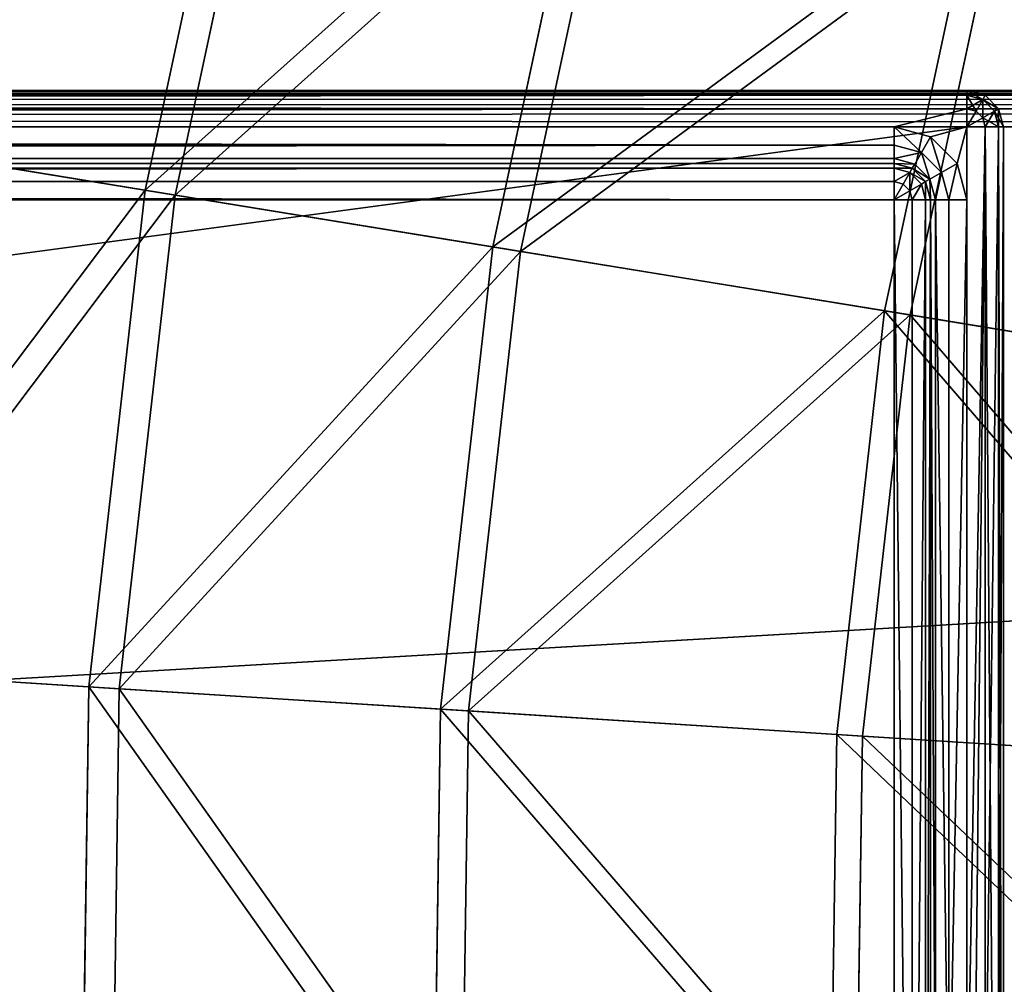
# Model space of a CAD drawing. Extents: x 0 to 923, y 0 to 335.
# Tile 97 of 164: x 614 to 641, y 168 to 195. Entities that reach past the tile are written whole.
import ezdxf

# ---------------------------------------------------------------- set-up
doc = ezdxf.new("R2010")
doc.units = 0
doc.layers.get('0').update_dxf_attribs({"color": 13, "linetype": 'CONTINUOUS'})

# ---------------------------------------------------------------- blocks, each defined once
blk = doc.blocks.new('GROUP_4')
for p, q in [((29.563, 189.89, 91.669), (32.432, 203.292, 91.669)), ((33.237, 203.078, 91.112), (30.385, 189.755, 91.112)), ((39.095, 188.334, 104.675), (41.765, 200.81, 104.675)), ((42.513, 200.611, 104.039), (39.859, 188.21, 104.039)), ((49.84, 186.581, 116.673), (52.286, 198.012, 116.673)), ((52.97, 197.83, 115.964), (50.539, 186.467, 115.964)), ((29.563, 189.89, 91.669), (21.338, 191.232, 77.78)), ((22.21, 191.089, 77.308), (30.385, 189.755, 91.112)), ((28.023, 176.271, 91.669), (29.563, 189.89, 91.669)), ((39.095, 188.334, 104.675), (29.563, 189.89, 91.669)), ((30.385, 189.755, 91.112), (28.854, 176.218, 91.112)), ((30.385, 189.755, 91.112), (39.859, 188.21, 104.039)), ((37.661, 175.658, 104.675), (39.095, 188.334, 104.675)), ((39.859, 188.21, 104.039), (38.433, 175.608, 104.039)), ((49.84, 186.581, 116.673), (39.095, 188.334, 104.675)), ((39.859, 188.21, 104.039), (50.539, 186.467, 115.964)), ((48.526, 174.966, 116.673), (49.84, 186.581, 116.673)), ((61.695, 184.647, 127.547), (49.84, 186.581, 116.673)), ((50.539, 186.467, 115.964), (49.232, 174.921, 115.964)), ((50.539, 186.467, 115.964), (62.322, 184.545, 126.772)), ((19.705, 176.8, 77.78), (28.023, 176.271, 91.669)), ((20.587, 176.744, 77.308), (28.854, 176.218, 91.112)), ((27.824, 162.567, 91.669), (28.023, 176.271, 91.669)), ((28.023, 176.271, 91.669), (37.661, 175.658, 104.675)), ((28.854, 176.218, 91.112), (28.657, 162.596, 91.112)), ((28.854, 176.218, 91.112), (38.433, 175.608, 104.039)), ((37.476, 162.901, 104.675), (37.661, 175.658, 104.675)), ((37.661, 175.658, 104.675), (48.526, 174.966, 116.673)), ((38.433, 175.608, 104.039), (38.25, 162.928, 104.039)), ((38.433, 175.608, 104.039), (49.232, 174.921, 115.964)), ((48.357, 163.278, 116.673), (48.526, 174.966, 116.673)), ((48.526, 174.966, 116.673), (60.514, 174.203, 127.547)), ((49.232, 174.921, 115.964), (49.064, 163.302, 115.964)), ((49.232, 174.921, 115.964), (61.148, 174.163, 126.772))]:
    blk.add_line(p, q)
mesh = blk.add_polyface()
corners = [(32.432, 203.292, 91.669), (21.338, 191.232, 77.78), (29.563, 189.89, 91.669), (24.377, 205.434, 77.78)]
mesh.append_faces([[corners[k] for k in face] for face in [(0, 1, 2), (1, 0, 3)]], dxfattribs={"vtx0": -1})
mesh = blk.add_polyface()
corners = [(22.21, 191.089, 77.308), (33.237, 203.078, 91.112), (30.385, 189.755, 91.112), (25.231, 205.207, 77.308)]
mesh.append_faces([[corners[k] for k in face] for face in [(0, 1, 2), (1, 0, 3)]], dxfattribs={"vtx0": -1})
mesh = blk.add_polyface()
corners = [(41.765, 200.81, 104.675), (29.563, 189.89, 91.669), (39.095, 188.334, 104.675), (32.432, 203.292, 91.669)]
mesh.append_faces([[corners[k] for k in face] for face in [(0, 1, 2), (1, 0, 3)]], dxfattribs={"vtx0": -1})
mesh = blk.add_polyface()
corners = [(30.385, 189.755, 91.112), (42.513, 200.611, 104.039), (39.859, 188.21, 104.039), (33.237, 203.078, 91.112)]
mesh.append_faces([[corners[k] for k in face] for face in [(0, 1, 2), (1, 0, 3)]], dxfattribs={"vtx0": -1})
mesh = blk.add_polyface()
corners = [(52.286, 198.012, 116.673), (39.095, 188.334, 104.675), (49.84, 186.581, 116.673), (41.765, 200.81, 104.675)]
mesh.append_faces([[corners[k] for k in face] for face in [(0, 1, 2), (1, 0, 3)]], dxfattribs={"vtx0": -1})
mesh = blk.add_polyface()
corners = [(39.859, 188.21, 104.039), (52.97, 197.83, 115.964), (50.539, 186.467, 115.964), (42.513, 200.611, 104.039)]
mesh.append_faces([[corners[k] for k in face] for face in [(0, 1, 2), (1, 0, 3)]], dxfattribs={"vtx0": -1})
mesh = blk.add_polyface()
corners = [(61.695, 184.647, 127.547), (52.286, 198.012, 116.673), (49.84, 186.581, 116.673), (63.895, 194.925, 127.547)]
mesh.append_faces([[corners[k] for k in face] for face in [(0, 1, 2), (1, 0, 3)]], dxfattribs={"vtx0": -1})
mesh = blk.add_polyface()
corners = [(52.97, 197.83, 115.964), (62.322, 184.545, 126.772), (50.539, 186.467, 115.964), (64.509, 194.761, 126.772)]
mesh.append_faces([[corners[k] for k in face] for face in [(0, 1, 2), (1, 0, 3)]], dxfattribs={"vtx0": -1})
mesh = blk.add_polyface()
corners = [(29.563, 189.89, 91.669), (19.705, 176.8, 77.78), (28.023, 176.271, 91.669), (21.338, 191.232, 77.78)]
mesh.append_faces([[corners[k] for k in face] for face in [(0, 1, 2), (1, 0, 3)]], dxfattribs={"vtx0": -1})
mesh = blk.add_polyface()
corners = [(20.587, 176.744, 77.308), (30.385, 189.755, 91.112), (28.854, 176.218, 91.112), (22.21, 191.089, 77.308)]
mesh.append_faces([[corners[k] for k in face] for face in [(0, 1, 2), (1, 0, 3)]], dxfattribs={"vtx0": -1})
mesh = blk.add_polyface()
corners = [(39.095, 188.334, 104.675), (28.023, 176.271, 91.669), (37.661, 175.658, 104.675), (29.563, 189.89, 91.669)]
mesh.append_faces([[corners[k] for k in face] for face in [(0, 1, 2), (1, 0, 3)]], dxfattribs={"vtx0": -1})
mesh = blk.add_polyface()
corners = [(28.854, 176.218, 91.112), (39.859, 188.21, 104.039), (38.433, 175.608, 104.039), (30.385, 189.755, 91.112)]
mesh.append_faces([[corners[k] for k in face] for face in [(0, 1, 2), (1, 0, 3)]], dxfattribs={"vtx0": -1})
mesh = blk.add_polyface()
corners = [(49.84, 186.581, 116.673), (37.661, 175.658, 104.675), (48.526, 174.966, 116.673), (39.095, 188.334, 104.675)]
mesh.append_faces([[corners[k] for k in face] for face in [(0, 1, 2), (1, 0, 3)]], dxfattribs={"vtx0": -1})
mesh = blk.add_polyface()
corners = [(38.433, 175.608, 104.039), (50.539, 186.467, 115.964), (49.232, 174.921, 115.964), (39.859, 188.21, 104.039)]
mesh.append_faces([[corners[k] for k in face] for face in [(0, 1, 2), (1, 0, 3)]], dxfattribs={"vtx0": -1})
mesh = blk.add_polyface()
corners = [(60.514, 174.203, 127.547), (49.84, 186.581, 116.673), (48.526, 174.966, 116.673), (61.695, 184.647, 127.547)]
mesh.append_faces([[corners[k] for k in face] for face in [(0, 1, 2), (1, 0, 3)]], dxfattribs={"vtx0": -1})
mesh = blk.add_polyface()
corners = [(50.539, 186.467, 115.964), (61.148, 174.163, 126.772), (49.232, 174.921, 115.964), (62.322, 184.545, 126.772)]
mesh.append_faces([[corners[k] for k in face] for face in [(0, 1, 2), (1, 0, 3)]], dxfattribs={"vtx0": -1})
mesh = blk.add_polyface()
corners = [(27.824, 162.567, 91.669), (19.705, 176.8, 77.78), (19.495, 162.279, 77.78), (28.023, 176.271, 91.669)]
mesh.append_faces([[corners[k] for k in face] for face in [(0, 1, 2), (1, 0, 3)]], dxfattribs={"vtx0": -1})
mesh = blk.add_polyface()
corners = [(20.587, 176.744, 77.308), (28.657, 162.596, 91.112), (20.378, 162.309, 77.308), (28.854, 176.218, 91.112)]
mesh.append_faces([[corners[k] for k in face] for face in [(0, 1, 2), (1, 0, 3)]], dxfattribs={"vtx0": -1})
mesh = blk.add_polyface()
corners = [(37.476, 162.901, 104.675), (28.023, 176.271, 91.669), (27.824, 162.567, 91.669), (37.661, 175.658, 104.675)]
mesh.append_faces([[corners[k] for k in face] for face in [(0, 1, 2), (1, 0, 3)]], dxfattribs={"vtx0": -1})
mesh = blk.add_polyface()
corners = [(28.854, 176.218, 91.112), (38.25, 162.928, 104.039), (28.657, 162.596, 91.112), (38.433, 175.608, 104.039)]
mesh.append_faces([[corners[k] for k in face] for face in [(0, 1, 2), (1, 0, 3)]], dxfattribs={"vtx0": -1})
mesh = blk.add_polyface()
corners = [(48.357, 163.278, 116.673), (37.661, 175.658, 104.675), (37.476, 162.901, 104.675), (48.526, 174.966, 116.673)]
mesh.append_faces([[corners[k] for k in face] for face in [(0, 1, 2), (1, 0, 3)]], dxfattribs={"vtx0": -1})
mesh = blk.add_polyface()
corners = [(38.433, 175.608, 104.039), (49.064, 163.302, 115.964), (38.25, 162.928, 104.039), (49.232, 174.921, 115.964)]
mesh.append_faces([[corners[k] for k in face] for face in [(0, 1, 2), (1, 0, 3)]], dxfattribs={"vtx0": -1})
mesh = blk.add_polyface()
corners = [(60.362, 163.694, 127.547), (48.526, 174.966, 116.673), (48.357, 163.278, 116.673), (60.514, 174.203, 127.547)]
mesh.append_faces([[corners[k] for k in face] for face in [(0, 1, 2), (1, 0, 3)]], dxfattribs={"vtx0": -1})
mesh = blk.add_polyface()
corners = [(49.232, 174.921, 115.964), (60.996, 163.716, 126.772), (49.064, 163.302, 115.964), (61.148, 174.163, 126.772)]
mesh.append_faces([[corners[k] for k in face] for face in [(0, 1, 2), (1, 0, 3)]], dxfattribs={"vtx0": -1})
blk = doc.blocks.new('COMPONENT_7')
blk.add_blockref('GROUP_4', (0, 0))
blk = doc.blocks.new('GROUP_2')
for p, q in [((829, 50, 1), (1, 50, 1)), ((829, 50, 49), (1, 50, 49)), ((1, 49.866, 0.5), (829, 49.866, 0.5)), ((1, 49.866, 49.5), (829, 49.866, 49.5)), ((1, 49.5, 0.134), (829, 49.5, 0.134)), ((1, 49.5, 49.866), (829, 49.5, 49.866)), ((829, 49), (1, 49)), ((829, 49, 50), (1, 49, 50))]:
    blk.add_line(p, q)
mesh = blk.add_polyface()
corners = [(1, 50, 1), (829, 49.866, 0.5), (1, 49.866, 0.5), (829, 50, 1)]
mesh.append_faces([[corners[k] for k in face] for face in [(0, 1, 2), (1, 0, 3)]], dxfattribs={"vtx0": -1})
mesh = blk.add_polyface()
corners = [(1, 49.866, 49.5), (829, 50, 49), (1, 50, 49), (829, 49.866, 49.5)]
mesh.append_faces([[corners[k] for k in face] for face in [(0, 1, 2), (1, 0, 3)]], dxfattribs={"vtx0": -1})
mesh = blk.add_polyface()
corners = [(1, 50, 49), (829, 50, 1), (1, 50, 1), (829, 50, 49)]
mesh.append_faces([[corners[k] for k in face] for face in [(0, 1, 2), (1, 0, 3)]], dxfattribs={"vtx0": -1})
mesh = blk.add_polyface()
corners = [(1, 49.866, 0.5), (829, 49.5, 0.134), (1, 49.5, 0.134), (829, 49.866, 0.5)]
mesh.append_faces([[corners[k] for k in face] for face in [(0, 1, 2), (1, 0, 3)]], dxfattribs={"vtx0": -1})
mesh = blk.add_polyface()
corners = [(1, 49.5, 49.866), (829, 49.866, 49.5), (1, 49.866, 49.5), (829, 49.5, 49.866)]
mesh.append_faces([[corners[k] for k in face] for face in [(0, 1, 2), (1, 0, 3)]], dxfattribs={"vtx0": -1})
mesh = blk.add_polyface()
corners = [(829, 49.5, 0.134), (1, 49), (1, 49.5, 0.134), (829, 49)]
mesh.append_faces([[corners[k] for k in face] for face in [(0, 1, 2), (1, 0, 3)]], dxfattribs={"vtx0": -1})
mesh = blk.add_polyface()
corners = [(829, 49, 50), (1, 49.5, 49.866), (1, 49, 50), (829, 49.5, 49.866)]
mesh.append_faces([[corners[k] for k in face] for face in [(0, 1, 2), (1, 0, 3)]], dxfattribs={"vtx0": -1})
mesh = blk.add_polyface()
corners = [(829, 49), (1, 1), (1, 49), (829, 1)]
mesh.append_faces([[corners[k] for k in face] for face in [(0, 1, 2), (1, 0, 3)]], dxfattribs={"vtx0": -1})
mesh = blk.add_polyface()
corners = [(829, 1, 50), (1, 49, 50), (1, 1, 50), (829, 49, 50)]
mesh.append_faces([[corners[k] for k in face] for face in [(0, 1, 2), (1, 0, 3)]], dxfattribs={"vtx0": -1})
blk = doc.blocks.new('GROUP_19')
for p, q in [((1, 50, 23), (359, 50, 23)), ((1, 50, 1), (359, 50, 1)), ((359.5, 49.866, 23), (359, 50, 23)), ((359, 50, 23), (359, 49.866, 23.5)), ((359, 50, 1), (359, 49.866, 0.5)), ((359, 50, 1), (359.5, 49.866, 1)), ((359, 50, 23), (359, 50, 1)), ((1, 49.866, 23.5), (359, 49.866, 23.5)), ((1, 49.866, 0.5), (359, 49.866, 0.5)), ((359.433, 49.75, 23.5), (359, 49.866, 23.5)), ((359, 49.866, 23.5), (359, 49.5, 23.866)), ((359.433, 49.75, 0.5), (359, 49.866, 0.5)), ((359, 49.866, 0.5), (359, 49.5, 0.134)), ((359.433, 49.75, 23.5), (359.25, 49.433, 23.866)), ((359.433, 49.75, 0.5), (359.25, 49.433, 0.134)), ((359.5, 49.866, 23), (359.433, 49.75, 23.5)), ((359.5, 49.866, 1), (359.433, 49.75, 0.5)), ((359.75, 49.433, 23.5), (359.433, 49.75, 23.5)), ((359.75, 49.433, 0.5), (359.433, 49.75, 0.5)), ((359.866, 49.5, 23), (359.5, 49.866, 23)), ((359.5, 49.866, 1), (359.866, 49.5, 1)), ((359.5, 49.866, 23), (359.5, 49.866, 1)), ((1, 49.5, 23.866), (359, 49.5, 23.866)), ((1, 49.5, 0.134), (359, 49.5, 0.134)), ((359.25, 49.433, 23.866), (359, 49.5, 23.866)), ((359, 49.5, 23.866), (359, 49, 24)), ((359.25, 49.433, 0.134), (359, 49.5, 0.134)), ((359, 49.5, 0.134), (359, 49)), ((359.25, 49.433, 23.866), (359, 49, 24)), ((359.25, 49.433, 0.134), (359, 49)), ((359.433, 49.25, 23.866), (359.25, 49.433, 23.866)), ((359.433, 49.25, 0.134), (359.25, 49.433, 0.134)), ((359.75, 49.433, 23.5), (359.433, 49.25, 23.866)), ((359.75, 49.433, 0.5), (359.433, 49.25, 0.134)), ((359.866, 49.5, 23), (359.75, 49.433, 23.5)), ((359.866, 49.5, 1), (359.75, 49.433, 0.5)), ((359.866, 49, 23.5), (359.75, 49.433, 23.5)), ((359.866, 49, 0.5), (359.75, 49.433, 0.5)), ((360, 49, 23), (359.866, 49.5, 23)), ((359.866, 49.5, 1), (360, 49, 1)), ((359.866, 49.5, 23), (359.866, 49.5, 1)), ((359.433, 49.25, 23.866), (359, 49, 24)), ((359.433, 49.25, 0.134), (359, 49)), ((359.5, 49, 23.866), (359.433, 49.25, 23.866)), ((359.5, 49, 0.134), (359.433, 49.25, 0.134)), ((359, 49), (1, 49)), ((359, 49, 24), (1, 49, 24)), ((357, 49, 24), (3, 49, 24)), ((357, 49, 24), (358, 48.732, 24)), ((357, 48.5, 23.866), (357, 49, 24)), ((359, 49, 24), (357, 49, 24)), ((359, 49, 24), (359.5, 49, 23.866)), ((359, 49), (359.5, 49, 0.134)), ((359, 1), (359, 49)), ((359, 47, 24), (359, 49, 24)), ((359, 20.613, 24), (359, 49, 24)), ((359.5, 49, 23.866), (359.866, 49, 23.5)), ((359.5, 49, 0.134), (359.866, 49, 0.5)), ((359.5, 49, 23.866), (359.5, 20.479, 23.866)), ((359.5, 49, 0.134), (359.5, 1, 0.134)), ((359.866, 49, 23.5), (360, 49, 23)), ((359.866, 49, 0.5), (360, 49, 1)), ((359.866, 49, 23.5), (359.866, 20.113, 23.5)), ((359.866, 49, 0.5), (359.866, 1, 0.5)), ((360, 49, 23), (360, 19.613, 23)), ((360, 49, 1), (360, 49, 23)), ((360, 49, 1), (360, 1, 1)), ((357.75, 48.299, 23.866), (358, 48.732, 24)), ((358, 48.732, 24), (358.732, 48, 24)), ((3, 48.5, 23.866), (357, 48.5, 23.866)), ((357, 48.134, 23.5), (357, 48.5, 23.866)), ((357.75, 48.299, 23.866), (357, 48.5, 23.866)), ((3, 48.134, 23.5), (357, 48.134, 23.5)), ((357, 48, 23), (357, 48.134, 23.5)), ((357.567, 47.982, 23.5), (357, 48.134, 23.5)), ((357.567, 47.982, 23.5), (357.75, 48.299, 23.866)), ((358.299, 47.75, 23.866), (357.75, 48.299, 23.866)), ((357, 48, 23), (3, 48, 23)), ((357, 48, 3), (3, 48, 3)), ((3, 47.866, 2.5), (357, 47.866, 2.5)), ((357, 48, 23), (357, 48, 3)), ((357, 48, 3), (357, 47.866, 2.5)), ((357.5, 47.866, 3), (357, 48, 3)), ((357, 48, 23), (357.5, 47.866, 23)), ((357, 47.866, 2.5), (357, 47.5, 2.134)), ((357.433, 47.75, 2.5), (357, 47.866, 2.5)), ((357.5, 47.866, 3), (357.433, 47.75, 2.5)), ((357.5, 47.866, 23), (357.567, 47.982, 23.5)), ((357.866, 47.5, 3), (357.5, 47.866, 3)), ((357.5, 47.866, 3), (357.5, 47.866, 23)), ((357.5, 47.866, 23), (357.866, 47.5, 23)), ((357.982, 47.567, 23.5), (357.567, 47.982, 23.5)), ((358.299, 47.75, 23.866), (358.732, 48, 24)), ((358.732, 48, 24), (359, 47, 24)), ((357.433, 47.75, 2.5), (357.25, 47.433, 2.134)), ((357.75, 47.433, 2.5), (357.433, 47.75, 2.5)), ((357.866, 47.5, 23), (357.982, 47.567, 23.5)), ((357.982, 47.567, 23.5), (358.299, 47.75, 23.866)), ((358.134, 47, 23.5), (357.982, 47.567, 23.5)), ((358.5, 47, 23.866), (358.299, 47.75, 23.866)), ((3, 47.5, 2.134), (357, 47.5, 2.134)), ((357, 47.5, 2.134), (357, 47, 2)), ((357.25, 47.433, 2.134), (357, 47.5, 2.134)), ((357.25, 47.433, 2.134), (357, 47, 2)), ((357.433, 47.25, 2.134), (357, 47, 2)), ((357.433, 47.25, 2.134), (357.25, 47.433, 2.134)), ((357.75, 47.433, 2.5), (357.433, 47.25, 2.134)), ((357.5, 47, 2.134), (357.433, 47.25, 2.134)), ((357.866, 47.5, 3), (357.75, 47.433, 2.5)), ((357.866, 47, 2.5), (357.75, 47.433, 2.5)), ((358, 47, 3), (357.866, 47.5, 3)), ((357.866, 47.5, 3), (357.866, 47.5, 23)), ((357.866, 47.5, 23), (358, 47, 23)), ((357, 47, 2), (3, 47, 2)), ((357, 3, 2), (357, 47, 2)), ((357, 47, 2), (357.5, 47, 2.134)), ((357.5, 47, 2.134), (357.5, 3, 2.134)), ((357.5, 47, 2.134), (357.866, 47, 2.5)), ((357.866, 47, 2.5), (357.866, 3, 2.5)), ((357.866, 47, 2.5), (358, 47, 3)), ((358, 47, 23), (358, 47, 3)), ((358, 47, 23), (358, 19.613, 23)), ((358.134, 47, 23.5), (358, 47, 23)), ((358, 47, 3), (358, 3, 3)), ((358.134, 47, 23.5), (358.134, 20.113, 23.5)), ((358.5, 47, 23.866), (358.134, 47, 23.5)), ((358.5, 47, 23.866), (358.5, 20.479, 23.866)), ((359, 47, 24), (358.5, 47, 23.866)), ((359, 20.613, 24), (359, 47, 24))]:
    blk.add_line(p, q)
mesh = blk.add_polyface()
corners = [(1, 50, 23), (359, 50, 1), (1, 50, 1), (359, 50, 23)]
mesh.append_faces([[corners[k] for k in face] for face in [(0, 1, 2), (1, 0, 3)]], dxfattribs={"vtx0": -1})
mesh = blk.add_polyface()
corners = [(1, 49.866, 23.5), (359, 50, 23), (1, 50, 23), (359, 49.866, 23.5)]
mesh.append_faces([[corners[k] for k in face] for face in [(0, 1, 2), (1, 0, 3)]], dxfattribs={"vtx0": -1})
mesh = blk.add_polyface()
corners = [(1, 50, 1), (359, 49.866, 0.5), (1, 49.866, 0.5), (359, 50, 1)]
mesh.append_faces([[corners[k] for k in face] for face in [(0, 1, 2), (1, 0, 3)]], dxfattribs={"vtx0": -1})
mesh = blk.add_polyface()
corners = [(359, 49.866, 23.5), (359.5, 49.866, 23), (359, 50, 23), (359.433, 49.75, 23.5)]
mesh.append_faces([[corners[k] for k in face] for face in [(0, 1, 2), (1, 0, 3)]], dxfattribs={"vtx0": -1})
mesh = blk.add_polyface()
corners = [(359, 50, 1), (359.433, 49.75, 0.5), (359, 49.866, 0.5), (359.5, 49.866, 1)]
mesh.append_faces([[corners[k] for k in face] for face in [(0, 1, 2), (1, 0, 3)]], dxfattribs={"vtx0": -1})
mesh = blk.add_polyface()
corners = [(359, 50, 23), (359.5, 49.866, 1), (359, 50, 1), (359.5, 49.866, 23)]
mesh.append_faces([[corners[k] for k in face] for face in [(0, 1, 2), (1, 0, 3)]], dxfattribs={"vtx0": -1})
mesh = blk.add_polyface()
corners = [(1, 49.5, 23.866), (359, 49.866, 23.5), (1, 49.866, 23.5), (359, 49.5, 23.866)]
mesh.append_faces([[corners[k] for k in face] for face in [(0, 1, 2), (1, 0, 3)]], dxfattribs={"vtx0": -1})
mesh = blk.add_polyface()
corners = [(1, 49.866, 0.5), (359, 49.5, 0.134), (1, 49.5, 0.134), (359, 49.866, 0.5)]
mesh.append_faces([[corners[k] for k in face] for face in [(0, 1, 2), (1, 0, 3)]], dxfattribs={"vtx0": -1})
mesh = blk.add_polyface()
corners = [(359, 49.5, 23.866), (359.433, 49.75, 23.5), (359, 49.866, 23.5), (359.25, 49.433, 23.866)]
mesh.append_faces([[corners[k] for k in face] for face in [(0, 1, 2), (1, 0, 3)]], dxfattribs={"vtx0": -1})
mesh = blk.add_polyface()
corners = [(359, 49.866, 0.5), (359.25, 49.433, 0.134), (359, 49.5, 0.134), (359.433, 49.75, 0.5)]
mesh.append_faces([[corners[k] for k in face] for face in [(0, 1, 2), (1, 0, 3)]], dxfattribs={"vtx0": -1})
mesh = blk.add_polyface()
corners = [(359.433, 49.25, 23.866), (359.433, 49.75, 23.5), (359.25, 49.433, 23.866), (359.75, 49.433, 23.5)]
mesh.append_faces([[corners[k] for k in face] for face in [(0, 1, 2), (1, 0, 3)]], dxfattribs={"vtx0": -1})
mesh = blk.add_polyface()
corners = [(359.433, 49.75, 0.5), (359.433, 49.25, 0.134), (359.25, 49.433, 0.134), (359.75, 49.433, 0.5)]
mesh.append_faces([[corners[k] for k in face] for face in [(0, 1, 2), (1, 0, 3)]], dxfattribs={"vtx0": -1})
mesh = blk.add_polyface()
corners = [(359.866, 49.5, 23), (359.433, 49.75, 23.5), (359.75, 49.433, 23.5), (359.5, 49.866, 23)]
mesh.append_faces([[corners[k] for k in face] for face in [(0, 1, 2), (1, 0, 3)]], dxfattribs={"vtx0": -1})
mesh = blk.add_polyface()
corners = [(359.433, 49.75, 0.5), (359.866, 49.5, 1), (359.75, 49.433, 0.5), (359.5, 49.866, 1)]
mesh.append_faces([[corners[k] for k in face] for face in [(0, 1, 2), (1, 0, 3)]], dxfattribs={"vtx0": -1})
mesh = blk.add_polyface()
corners = [(359.5, 49.866, 1), (359.866, 49.5, 23), (359.866, 49.5, 1), (359.5, 49.866, 23)]
mesh.append_faces([[corners[k] for k in face] for face in [(0, 1, 2), (1, 0, 3)]], dxfattribs={"vtx0": -1})
mesh = blk.add_polyface()
corners = [(3, 49, 24), (1, 49.5, 23.866), (1, 49, 24), (359, 49.5, 23.866), (357, 49, 24), (359, 49, 24)]
mesh.append_faces([[corners[k] for k in face] for face in [(0, 1, 2), (3, 4, 5)]], dxfattribs={"vtx0": -1})
mesh.append_faces([[corners[k] for k in face] for face in [(1, 0, 3)]], dxfattribs={"vtx0": -1, "vtx1": -1})
mesh.append_faces([[corners[k] for k in face] for face in [(3, 0, 4)]], dxfattribs={"vtx0": -1, "vtx2": -1})
mesh = blk.add_polyface()
corners = [(359, 49.5, 0.134), (1, 49), (1, 49.5, 0.134), (359, 49)]
mesh.append_faces([[corners[k] for k in face] for face in [(0, 1, 2), (1, 0, 3)]], dxfattribs={"vtx0": -1})
mesh = blk.add_polyface()
corners = [(359.25, 49.433, 23.866), (359, 49.5, 23.866), (359, 49, 24)]
mesh.append_faces([[corners[k] for k in face] for face in [(0, 1, 2)]])
mesh = blk.add_polyface()
corners = [(359.25, 49.433, 0.134), (359, 49), (359, 49.5, 0.134)]
mesh.append_faces([[corners[k] for k in face] for face in [(0, 1, 2)]])
mesh = blk.add_polyface()
corners = [(359.433, 49.25, 23.866), (359.25, 49.433, 23.866), (359, 49, 24)]
mesh.append_faces([[corners[k] for k in face] for face in [(0, 1, 2)]])
mesh = blk.add_polyface()
corners = [(359.433, 49.25, 0.134), (359, 49), (359.25, 49.433, 0.134)]
mesh.append_faces([[corners[k] for k in face] for face in [(0, 1, 2)]])
mesh = blk.add_polyface()
corners = [(359.75, 49.433, 23.5), (359.5, 49, 23.866), (359.866, 49, 23.5), (359.433, 49.25, 23.866)]
mesh.append_faces([[corners[k] for k in face] for face in [(0, 1, 2), (1, 0, 3)]], dxfattribs={"vtx0": -1})
mesh = blk.add_polyface()
corners = [(359.433, 49.25, 0.134), (359.866, 49, 0.5), (359.5, 49, 0.134), (359.75, 49.433, 0.5)]
mesh.append_faces([[corners[k] for k in face] for face in [(0, 1, 2), (1, 0, 3)]], dxfattribs={"vtx0": -1})
mesh = blk.add_polyface()
corners = [(359.866, 49.5, 23), (359.866, 49, 23.5), (360, 49, 23), (359.75, 49.433, 23.5)]
mesh.append_faces([[corners[k] for k in face] for face in [(0, 1, 2), (1, 0, 3)]], dxfattribs={"vtx0": -1})
mesh = blk.add_polyface()
corners = [(359.75, 49.433, 0.5), (360, 49, 1), (359.866, 49, 0.5), (359.866, 49.5, 1)]
mesh.append_faces([[corners[k] for k in face] for face in [(0, 1, 2), (1, 0, 3)]], dxfattribs={"vtx0": -1})
mesh = blk.add_polyface()
corners = [(359.866, 49.5, 1), (360, 49, 23), (360, 49, 1), (359.866, 49.5, 23)]
mesh.append_faces([[corners[k] for k in face] for face in [(0, 1, 2), (1, 0, 3)]], dxfattribs={"vtx0": -1})
mesh = blk.add_polyface()
corners = [(359.5, 49, 23.866), (359.433, 49.25, 23.866), (359, 49, 24)]
mesh.append_faces([[corners[k] for k in face] for face in [(0, 1, 2)]])
mesh = blk.add_polyface()
corners = [(359.5, 49, 0.134), (359, 49), (359.433, 49.25, 0.134)]
mesh.append_faces([[corners[k] for k in face] for face in [(0, 1, 2)]])
mesh = blk.add_polyface()
corners = [(359, 49), (1, 1), (1, 49), (359, 1)]
mesh.append_faces([[corners[k] for k in face] for face in [(0, 1, 2), (1, 0, 3)]], dxfattribs={"vtx0": -1})
mesh = blk.add_polyface()
corners = [(357, 48.5, 23.866), (3, 49, 24), (3, 48.5, 23.866), (357, 49, 24)]
mesh.append_faces([[corners[k] for k in face] for face in [(0, 1, 2), (1, 0, 3)]], dxfattribs={"vtx0": -1})
mesh = blk.add_polyface()
corners = [(358, 48.732, 24), (359, 49, 24), (357, 49, 24), (358.732, 48, 24), (359, 47, 24)]
mesh.append_faces([[corners[k] for k in face] for face in [(0, 1, 2), (1, 3, 4)]], dxfattribs={"vtx0": -1})
mesh.append_faces([[corners[k] for k in face] for face in [(1, 0, 3)]], dxfattribs={"vtx0": -1, "vtx2": -1})
mesh = blk.add_polyface()
corners = [(357.75, 48.299, 23.866), (357, 49, 24), (357, 48.5, 23.866), (358, 48.732, 24)]
mesh.append_faces([[corners[k] for k in face] for face in [(0, 1, 2), (1, 0, 3)]], dxfattribs={"vtx0": -1})
mesh = blk.add_polyface()
corners = [(359, 20.613, 24), (359, 49, 24), (359, 47, 24), (359.5, 49, 23.866), (359.5, 20.479, 23.866)]
mesh.append_faces([[corners[k] for k in face] for face in [(0, 1, 2), (3, 0, 4)]], dxfattribs={"vtx0": -1})
mesh.append_faces([[corners[k] for k in face] for face in [(1, 0, 3)]], dxfattribs={"vtx0": -1, "vtx1": -1})
mesh = blk.add_polyface()
corners = [(359.5, 49, 0.134), (359, 1), (359, 49), (359.5, 1, 0.134)]
mesh.append_faces([[corners[k] for k in face] for face in [(0, 1, 2), (1, 0, 3)]], dxfattribs={"vtx0": -1})
mesh = blk.add_polyface()
corners = [(359.866, 49, 23.5), (359.5, 20.479, 23.866), (359.866, 20.113, 23.5), (359.5, 49, 23.866)]
mesh.append_faces([[corners[k] for k in face] for face in [(0, 1, 2), (1, 0, 3)]], dxfattribs={"vtx0": -1})
mesh = blk.add_polyface()
corners = [(359.5, 49, 0.134), (359.866, 1, 0.5), (359.5, 1, 0.134), (359.866, 49, 0.5)]
mesh.append_faces([[corners[k] for k in face] for face in [(0, 1, 2), (1, 0, 3)]], dxfattribs={"vtx0": -1})
mesh = blk.add_polyface()
corners = [(360, 49, 23), (359.866, 20.113, 23.5), (360, 19.613, 23), (359.866, 49, 23.5)]
mesh.append_faces([[corners[k] for k in face] for face in [(0, 1, 2), (1, 0, 3)]], dxfattribs={"vtx0": -1})
mesh = blk.add_polyface()
corners = [(359.866, 49, 0.5), (360, 1, 1), (359.866, 1, 0.5), (360, 49, 1)]
mesh.append_faces([[corners[k] for k in face] for face in [(0, 1, 2), (1, 0, 3)]], dxfattribs={"vtx0": -1})
mesh = blk.add_polyface()
corners = [(360, 1, 1), (360, 15.198, 13.268), (360, 1, 23), (360, 49, 1), (360, 14.466, 14), (360, 14.198, 15), (360, 12.784, 23), (360, 16.198, 13), (360, 18.198, 13), (360, 19.198, 13.268), (360, 19.93, 14), (360, 20.198, 15), (360, 18.198, 17), (360, 19.613, 23), (360, 18.198, 21.586), (360, 19.198, 16.732), (360, 19.93, 16), (360, 49, 23), (360, 14.198, 21.586)]
mesh.append_faces([[corners[k] for k in face] for face in [(12, 13, 14)]], dxfattribs={"vtx0": -1})
mesh.append_faces([[corners[k] for k in face] for face in [(0, 1, 2), (2, 5, 6), (1, 3, 7), (7, 3, 8), (8, 3, 9), (9, 3, 10), (10, 3, 11), (13, 16, 17), (17, 11, 3)]], dxfattribs={"vtx0": -1, "vtx1": -1})
mesh.append_faces([[corners[k] for k in face] for face in [(1, 0, 3), (2, 1, 4), (2, 4, 5), (13, 12, 15), (13, 15, 16), (17, 16, 11)]], dxfattribs={"vtx0": -1, "vtx2": -1})
mesh.append_faces([[corners[k] for k in face] for face in [(18, 6, 5)]], dxfattribs={"vtx1": -1})
mesh = blk.add_polyface()
corners = [(358.299, 47.75, 23.866), (358, 48.732, 24), (357.75, 48.299, 23.866), (358.732, 48, 24)]
mesh.append_faces([[corners[k] for k in face] for face in [(0, 1, 2), (1, 0, 3)]], dxfattribs={"vtx0": -1})
mesh = blk.add_polyface()
corners = [(357, 48.5, 23.866), (3, 48.134, 23.5), (357, 48.134, 23.5), (3, 48.5, 23.866)]
mesh.append_faces([[corners[k] for k in face] for face in [(0, 1, 2), (1, 0, 3)]], dxfattribs={"vtx0": -1})
mesh = blk.add_polyface()
corners = [(357.75, 48.299, 23.866), (357, 48.134, 23.5), (357.567, 47.982, 23.5), (357, 48.5, 23.866)]
mesh.append_faces([[corners[k] for k in face] for face in [(0, 1, 2), (1, 0, 3)]], dxfattribs={"vtx0": -1})
mesh = blk.add_polyface()
corners = [(357, 48.134, 23.5), (3, 48, 23), (357, 48, 23), (3, 48.134, 23.5)]
mesh.append_faces([[corners[k] for k in face] for face in [(0, 1, 2), (1, 0, 3)]], dxfattribs={"vtx0": -1})
mesh = blk.add_polyface()
corners = [(357.567, 47.982, 23.5), (357, 48, 23), (357.5, 47.866, 23), (357, 48.134, 23.5)]
mesh.append_faces([[corners[k] for k in face] for face in [(0, 1, 2), (1, 0, 3)]], dxfattribs={"vtx0": -1})
mesh = blk.add_polyface()
corners = [(357.982, 47.567, 23.5), (357.75, 48.299, 23.866), (357.567, 47.982, 23.5), (358.299, 47.75, 23.866)]
mesh.append_faces([[corners[k] for k in face] for face in [(0, 1, 2), (1, 0, 3)]], dxfattribs={"vtx0": -1})
mesh = blk.add_polyface()
corners = [(357, 48, 23), (3, 48, 3), (357, 48, 3), (3, 48, 23)]
mesh.append_faces([[corners[k] for k in face] for face in [(0, 1, 2), (1, 0, 3)]], dxfattribs={"vtx0": -1})
mesh = blk.add_polyface()
corners = [(357, 48, 3), (3, 47.866, 2.5), (357, 47.866, 2.5), (3, 48, 3)]
mesh.append_faces([[corners[k] for k in face] for face in [(0, 1, 2), (1, 0, 3)]], dxfattribs={"vtx0": -1})
mesh = blk.add_polyface()
corners = [(357, 47.866, 2.5), (3, 47.5, 2.134), (357, 47.5, 2.134), (3, 47.866, 2.5)]
mesh.append_faces([[corners[k] for k in face] for face in [(0, 1, 2), (1, 0, 3)]], dxfattribs={"vtx0": -1})
mesh = blk.add_polyface()
corners = [(357.5, 47.866, 23), (357, 48, 3), (357.5, 47.866, 3), (357, 48, 23)]
mesh.append_faces([[corners[k] for k in face] for face in [(0, 1, 2), (1, 0, 3)]], dxfattribs={"vtx0": -1})
mesh = blk.add_polyface()
corners = [(357.5, 47.866, 3), (357, 47.866, 2.5), (357.433, 47.75, 2.5), (357, 48, 3)]
mesh.append_faces([[corners[k] for k in face] for face in [(0, 1, 2), (1, 0, 3)]], dxfattribs={"vtx0": -1})
mesh = blk.add_polyface()
corners = [(357.433, 47.75, 2.5), (357, 47.5, 2.134), (357.25, 47.433, 2.134), (357, 47.866, 2.5)]
mesh.append_faces([[corners[k] for k in face] for face in [(0, 1, 2), (1, 0, 3)]], dxfattribs={"vtx0": -1})
mesh = blk.add_polyface()
corners = [(357.866, 47.5, 3), (357.433, 47.75, 2.5), (357.75, 47.433, 2.5), (357.5, 47.866, 3)]
mesh.append_faces([[corners[k] for k in face] for face in [(0, 1, 2), (1, 0, 3)]], dxfattribs={"vtx0": -1})
mesh = blk.add_polyface()
corners = [(357.982, 47.567, 23.5), (357.5, 47.866, 23), (357.866, 47.5, 23), (357.567, 47.982, 23.5)]
mesh.append_faces([[corners[k] for k in face] for face in [(0, 1, 2), (1, 0, 3)]], dxfattribs={"vtx0": -1})
mesh = blk.add_polyface()
corners = [(357.5, 47.866, 23), (357.866, 47.5, 3), (357.866, 47.5, 23), (357.5, 47.866, 3)]
mesh.append_faces([[corners[k] for k in face] for face in [(0, 1, 2), (1, 0, 3)]], dxfattribs={"vtx0": -1})
mesh = blk.add_polyface()
corners = [(358.5, 47, 23.866), (358.732, 48, 24), (358.299, 47.75, 23.866), (359, 47, 24)]
mesh.append_faces([[corners[k] for k in face] for face in [(0, 1, 2), (1, 0, 3)]], dxfattribs={"vtx0": -1})
mesh = blk.add_polyface()
corners = [(357.433, 47.25, 2.134), (357.433, 47.75, 2.5), (357.25, 47.433, 2.134), (357.75, 47.433, 2.5)]
mesh.append_faces([[corners[k] for k in face] for face in [(0, 1, 2), (1, 0, 3)]], dxfattribs={"vtx0": -1})
mesh = blk.add_polyface()
corners = [(357.982, 47.567, 23.5), (358, 47, 23), (358.134, 47, 23.5), (357.866, 47.5, 23)]
mesh.append_faces([[corners[k] for k in face] for face in [(0, 1, 2), (1, 0, 3)]], dxfattribs={"vtx0": -1})
mesh = blk.add_polyface()
corners = [(358.134, 47, 23.5), (358.299, 47.75, 23.866), (357.982, 47.567, 23.5), (358.5, 47, 23.866)]
mesh.append_faces([[corners[k] for k in face] for face in [(0, 1, 2), (1, 0, 3)]], dxfattribs={"vtx0": -1})
mesh = blk.add_polyface()
corners = [(357, 47, 2), (3, 47.5, 2.134), (3, 47, 2), (357, 47.5, 2.134)]
mesh.append_faces([[corners[k] for k in face] for face in [(0, 1, 2), (1, 0, 3)]], dxfattribs={"vtx0": -1})
mesh = blk.add_polyface()
corners = [(357.25, 47.433, 2.134), (357, 47.5, 2.134), (357, 47, 2)]
mesh.append_faces([[corners[k] for k in face] for face in [(0, 1, 2)]])
mesh = blk.add_polyface()
corners = [(357.433, 47.25, 2.134), (357.25, 47.433, 2.134), (357, 47, 2)]
mesh.append_faces([[corners[k] for k in face] for face in [(0, 1, 2)]])
mesh = blk.add_polyface()
corners = [(357.5, 47, 2.134), (357.433, 47.25, 2.134), (357, 47, 2)]
mesh.append_faces([[corners[k] for k in face] for face in [(0, 1, 2)]])
mesh = blk.add_polyface()
corners = [(357.75, 47.433, 2.5), (357.5, 47, 2.134), (357.866, 47, 2.5), (357.433, 47.25, 2.134)]
mesh.append_faces([[corners[k] for k in face] for face in [(0, 1, 2), (1, 0, 3)]], dxfattribs={"vtx0": -1})
mesh = blk.add_polyface()
corners = [(357.866, 47.5, 3), (357.866, 47, 2.5), (358, 47, 3), (357.75, 47.433, 2.5)]
mesh.append_faces([[corners[k] for k in face] for face in [(0, 1, 2), (1, 0, 3)]], dxfattribs={"vtx0": -1})
mesh = blk.add_polyface()
corners = [(357.866, 47.5, 23), (358, 47, 3), (358, 47, 23), (357.866, 47.5, 3)]
mesh.append_faces([[corners[k] for k in face] for face in [(0, 1, 2), (1, 0, 3)]], dxfattribs={"vtx0": -1})
mesh = blk.add_polyface()
corners = [(357, 3, 2), (3, 9.198, 2), (3, 3, 2), (3, 11.198, 2), (3, 47, 2), (357, 47, 2)]
mesh.append_faces([[corners[k] for k in face] for face in [(0, 1, 2), (4, 0, 5)]], dxfattribs={"vtx0": -1})
mesh.append_faces([[corners[k] for k in face] for face in [(1, 0, 3), (3, 0, 4)]], dxfattribs={"vtx0": -1, "vtx1": -1})
mesh = blk.add_polyface()
corners = [(357.5, 3, 2.134), (357, 47, 2), (357, 3, 2), (357.5, 47, 2.134)]
mesh.append_faces([[corners[k] for k in face] for face in [(0, 1, 2), (1, 0, 3)]], dxfattribs={"vtx0": -1})
mesh = blk.add_polyface()
corners = [(357.866, 47, 2.5), (357.5, 3, 2.134), (357.866, 3, 2.5), (357.5, 47, 2.134)]
mesh.append_faces([[corners[k] for k in face] for face in [(0, 1, 2), (1, 0, 3)]], dxfattribs={"vtx0": -1})
mesh = blk.add_polyface()
corners = [(358, 47, 3), (357.866, 3, 2.5), (358, 3, 3), (357.866, 47, 2.5)]
mesh.append_faces([[corners[k] for k in face] for face in [(0, 1, 2), (1, 0, 3)]], dxfattribs={"vtx0": -1})
mesh = blk.add_polyface()
corners = [(358, 19.613, 23), (358, 18.198, 17), (358, 18.198, 21.586), (358, 19.198, 16.732), (358, 19.93, 16), (358, 47, 23), (358, 20.198, 15), (358, 12.784, 23), (358, 3, 3), (358, 3, 23), (358, 14.198, 15), (358, 14.466, 14), (358, 15.198, 13.268), (358, 47, 3), (358, 14.198, 21.586), (358, 16.198, 13), (358, 18.198, 13), (358, 19.198, 13.268), (358, 19.93, 14)]
mesh.append_faces([[corners[k] for k in face] for face in [(0, 1, 2), (7, 8, 9), (10, 7, 14)]], dxfattribs={"vtx0": -1})
mesh.append_faces([[corners[k] for k in face] for face in [(1, 0, 3), (3, 0, 4), (4, 5, 6), (8, 12, 13), (13, 6, 5)]], dxfattribs={"vtx0": -1, "vtx1": -1})
mesh.append_faces([[corners[k] for k in face] for face in [(8, 7, 10)]], dxfattribs={"vtx0": -1, "vtx1": -1, "vtx2": -1})
mesh.append_faces([[corners[k] for k in face] for face in [(4, 0, 5), (8, 10, 11), (8, 11, 12), (13, 12, 15), (13, 15, 16), (13, 16, 17), (13, 17, 18), (13, 18, 6)]], dxfattribs={"vtx0": -1, "vtx2": -1})
mesh = blk.add_polyface()
corners = [(358.134, 20.113, 23.5), (358, 47, 23), (358, 19.613, 23), (358.134, 47, 23.5)]
mesh.append_faces([[corners[k] for k in face] for face in [(0, 1, 2), (1, 0, 3)]], dxfattribs={"vtx0": -1})
mesh = blk.add_polyface()
corners = [(358.5, 20.479, 23.866), (358.134, 47, 23.5), (358.134, 20.113, 23.5), (358.5, 47, 23.866)]
mesh.append_faces([[corners[k] for k in face] for face in [(0, 1, 2), (1, 0, 3)]], dxfattribs={"vtx0": -1})
mesh = blk.add_polyface()
corners = [(358.5, 20.479, 23.866), (359, 47, 24), (358.5, 47, 23.866), (359, 20.613, 24)]
mesh.append_faces([[corners[k] for k in face] for face in [(0, 1, 2), (1, 0, 3)]], dxfattribs={"vtx0": -1})
blk = doc.blocks.new('GROUP_9')
blk.add_blockref('GROUP_19', (1.353, 0, 730))
blk = doc.blocks.new('GROUP_7')
for name, p in [('COMPONENT_7', (588.13, 0.008, 0.025)), ('GROUP_2', (46.229, 142.633, 187.329)), ('GROUP_9', (279.876, 142.633, 237.329))]:
    blk.add_blockref(name, p)

msp = doc.modelspace()

# ---------------------------------------------------------------- block references
msp.add_blockref('GROUP_7', (0, 0))

doc.saveas('drawing.dxf')
